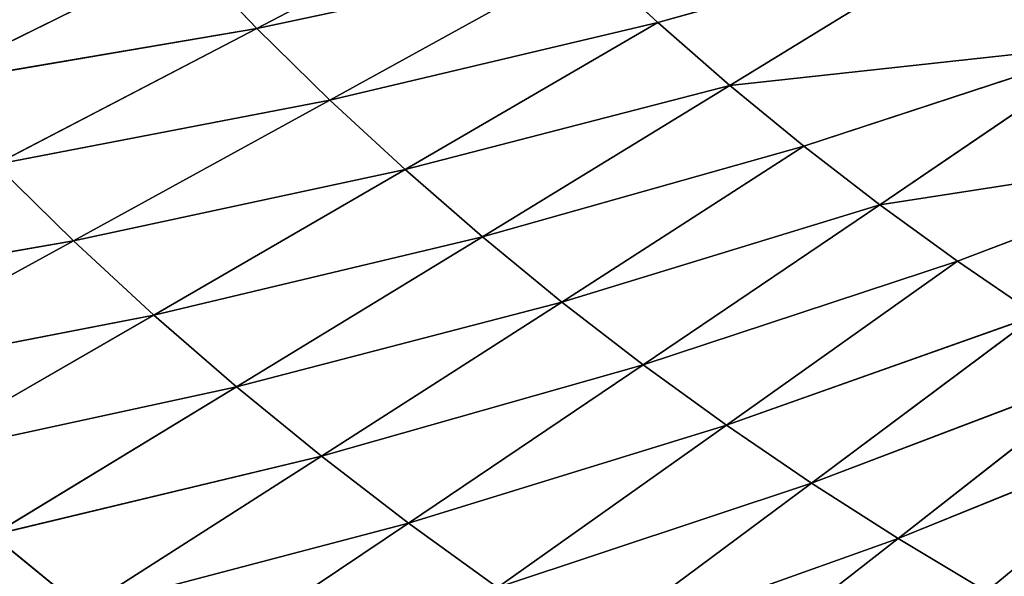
# Model space of a CAD drawing. Extents: x 0 to 605, y 0 to 400.
# Tile 237 of 256: x 178 to 208, y 121 to 138. Entities that reach past the tile are written whole.
import ezdxf

# ---------------------------------------------------------------- set-up
doc = ezdxf.new("R2010")
doc.units = 0
doc.header["$LTSCALE"] = 25.4
doc.layers.get('0').update_dxf_attribs({"linetype": 'CONTINUOUS'})

# ---------------------------------------------------------------- blocks, each defined once
blk = doc.blocks.new('ATLANTA610_-_S_STL')
at = {"color": 0}
for p, q in [((184.509, 31.923, 273.492), (174.254, 33.173, 275.715)), ((181.955, 31.885, 271.274), (174.254, 33.173, 275.715)), ((184.509, 31.923, 273.492), (174.254, 33.173, 275.715)), ((181.955, 31.885, 271.274), (174.254, 33.173, 275.715)), ((176.969, 33.218, 278.069), (179.757, 33.265, 280.342)), ((176.969, 33.218, 278.069), (179.757, 33.265, 280.342)), ((187.132, 31.963, 275.635), (176.969, 33.218, 278.069)), ((184.509, 31.923, 273.492), (176.969, 33.218, 278.069)), ((187.132, 31.963, 275.635), (176.969, 33.218, 278.069)), ((184.509, 31.923, 273.492), (176.969, 33.218, 278.069)), ((187.132, 31.963, 275.635), (179.757, 33.265, 280.342)), ((179.757, 33.265, 280.342), (189.82, 32.006, 277.7)), ((187.132, 31.963, 275.635), (179.757, 33.265, 280.342)), ((179.757, 33.265, 280.342), (189.82, 32.006, 277.7)), ((189.82, 32.006, 277.7), (182.615, 33.316, 282.534)), ((189.82, 32.006, 277.7), (182.615, 33.316, 282.534)), ((169.058, 33.094, 270.777), (179.473, 31.85, 268.983)), ((169.058, 33.094, 270.777), (179.473, 31.85, 268.983)), ((181.955, 31.885, 271.274), (171.615, 33.132, 273.284)), ((179.473, 31.85, 268.983), (171.615, 33.132, 273.284)), ((181.955, 31.885, 271.274), (171.615, 33.132, 273.284)), ((179.473, 31.85, 268.983), (171.615, 33.132, 273.284)), ((184.509, 31.923, 273.492), (187.132, 31.963, 275.635)), ((184.509, 31.923, 273.492), (187.132, 31.963, 275.635)), ((187.132, 31.963, 275.635), (189.82, 32.006, 277.7)), ((187.132, 31.963, 275.635), (189.82, 32.006, 277.7)), ((197.078, 30.862, 272.81), (187.132, 31.963, 275.635)), ((194.562, 30.826, 270.871), (187.132, 31.963, 275.635)), ((197.078, 30.862, 272.81), (187.132, 31.963, 275.635)), ((194.562, 30.826, 270.871), (187.132, 31.963, 275.635)), ((189.82, 32.006, 277.7), (192.569, 32.051, 279.687)), ((189.82, 32.006, 277.7), (192.569, 32.051, 279.687)), ((197.078, 30.862, 272.81), (189.82, 32.006, 277.7)), ((189.82, 32.006, 277.7), (199.651, 30.9, 274.674)), ((197.078, 30.862, 272.81), (189.82, 32.006, 277.7)), ((189.82, 32.006, 277.7), (199.651, 30.9, 274.674)), ((202.278, 30.939, 276.464), (192.569, 32.051, 279.687)), ((199.651, 30.9, 274.674), (192.569, 32.051, 279.687)), ((202.278, 30.939, 276.464), (192.569, 32.051, 279.687)), ((199.651, 30.9, 274.674), (192.569, 32.051, 279.687)), ((204.955, 30.981, 278.176), (195.375, 32.098, 281.594)), ((202.278, 30.939, 276.464), (195.375, 32.098, 281.594)), ((204.955, 30.981, 278.176), (195.375, 32.098, 281.594)), ((202.278, 30.939, 276.464), (195.375, 32.098, 281.594)), ((204.955, 30.981, 278.176), (198.235, 32.147, 283.417)), ((204.955, 30.981, 278.176), (198.235, 32.147, 283.417)), ((185.137, 30.704, 262.418), (174.741, 31.788, 264.191)), ((182.958, 30.679, 260.14), (174.741, 31.788, 264.191)), ((185.137, 30.704, 262.418), (174.741, 31.788, 264.191)), ((182.958, 30.679, 260.14), (174.741, 31.788, 264.191)), ((177.067, 31.818, 266.621), (179.473, 31.85, 268.983)), ((177.067, 31.818, 266.621), (179.473, 31.85, 268.983)), ((187.391, 30.732, 264.633), (177.067, 31.818, 266.621)), ((185.137, 30.704, 262.418), (177.067, 31.818, 266.621)), ((187.391, 30.732, 264.633), (177.067, 31.818, 266.621)), ((185.137, 30.704, 262.418), (177.067, 31.818, 266.621)), ((179.473, 31.85, 268.983), (181.955, 31.885, 271.274)), ((179.473, 31.85, 268.983), (181.955, 31.885, 271.274)), ((187.391, 30.732, 264.633), (179.473, 31.85, 268.983)), ((179.473, 31.85, 268.983), (189.715, 30.761, 266.781)), ((187.391, 30.732, 264.633), (179.473, 31.85, 268.983)), ((179.473, 31.85, 268.983), (189.715, 30.761, 266.781)), ((181.955, 31.885, 271.274), (184.509, 31.923, 273.492)), ((181.955, 31.885, 271.274), (184.509, 31.923, 273.492)), ((192.107, 30.793, 268.861), (181.955, 31.885, 271.274)), ((189.715, 30.761, 266.781), (181.955, 31.885, 271.274)), ((192.107, 30.793, 268.861), (181.955, 31.885, 271.274)), ((189.715, 30.761, 266.781), (181.955, 31.885, 271.274)), ((194.562, 30.826, 270.871), (184.509, 31.923, 273.492)), ((192.107, 30.793, 268.861), (184.509, 31.923, 273.492)), ((194.562, 30.826, 270.871), (184.509, 31.923, 273.492)), ((192.107, 30.793, 268.861), (184.509, 31.923, 273.492)), ((187.391, 30.732, 264.633), (185.137, 30.704, 262.418)), ((187.391, 30.732, 264.633), (185.137, 30.704, 262.418)), ((189.715, 30.761, 266.781), (187.391, 30.732, 264.633)), ((189.715, 30.761, 266.781), (187.391, 30.732, 264.633)), ((187.391, 30.732, 264.633), (195.363, 29.758, 260.237)), ((187.391, 30.732, 264.633), (195.363, 29.758, 260.237)), ((187.391, 30.732, 264.633), (197.528, 29.782, 262.241)), ((187.391, 30.732, 264.633), (197.528, 29.782, 262.241)), ((192.107, 30.793, 268.861), (189.715, 30.761, 266.781)), ((192.107, 30.793, 268.861), (189.715, 30.761, 266.781)), ((189.715, 30.761, 266.781), (197.528, 29.782, 262.241)), ((189.715, 30.761, 266.781), (197.528, 29.782, 262.241)), ((189.715, 30.761, 266.781), (199.756, 29.809, 264.181)), ((189.715, 30.761, 266.781), (199.756, 29.809, 264.181)), ((194.562, 30.826, 270.871), (192.107, 30.793, 268.861)), ((194.562, 30.826, 270.871), (192.107, 30.793, 268.861)), ((192.107, 30.793, 268.861), (199.756, 29.809, 264.181)), ((192.107, 30.793, 268.861), (199.756, 29.809, 264.181)), ((192.107, 30.793, 268.861), (202.042, 29.836, 266.057)), ((192.107, 30.793, 268.861), (202.042, 29.836, 266.057)), ((197.078, 30.862, 272.81), (194.562, 30.826, 270.871)), ((197.078, 30.862, 272.81), (194.562, 30.826, 270.871)), ((194.562, 30.826, 270.871), (202.042, 29.836, 266.057)), ((194.562, 30.826, 270.871), (202.042, 29.836, 266.057)), ((194.562, 30.826, 270.871), (204.385, 29.866, 267.866)), ((194.562, 30.826, 270.871), (204.385, 29.866, 267.866)), ((199.651, 30.9, 274.674), (197.078, 30.862, 272.81)), ((199.651, 30.9, 274.674), (197.078, 30.862, 272.81)), ((197.078, 30.862, 272.81), (204.385, 29.866, 267.866)), ((197.078, 30.862, 272.81), (204.385, 29.866, 267.866)), ((197.078, 30.862, 272.81), (206.781, 29.897, 269.606)), ((197.078, 30.862, 272.81), (206.781, 29.897, 269.606)), ((202.278, 30.939, 276.464), (199.651, 30.9, 274.674)), ((202.278, 30.939, 276.464), (199.651, 30.9, 274.674)), ((199.651, 30.9, 274.674), (206.781, 29.897, 269.606)), ((199.651, 30.9, 274.674), (206.781, 29.897, 269.606)), ((199.651, 30.9, 274.674), (209.227, 29.93, 271.277)), ((199.651, 30.9, 274.674), (209.227, 29.93, 271.277)), ((204.955, 30.981, 278.176), (202.278, 30.939, 276.464)), ((204.955, 30.981, 278.176), (202.278, 30.939, 276.464)), ((202.278, 30.939, 276.464), (209.227, 29.93, 271.277)), ((202.278, 30.939, 276.464), (209.227, 29.93, 271.277)), ((202.278, 30.939, 276.464), (211.719, 29.964, 272.875)), ((202.278, 30.939, 276.464), (211.719, 29.964, 272.875)), ((207.678, 31.024, 279.808), (204.955, 30.981, 278.176)), ((207.678, 31.024, 279.808), (204.955, 30.981, 278.176)), ((204.955, 30.981, 278.176), (211.719, 29.964, 272.875)), ((204.955, 30.981, 278.176), (211.719, 29.964, 272.875)), ((204.955, 30.981, 278.176), (214.255, 30, 274.4)), ((204.955, 30.981, 278.176), (214.255, 30, 274.4)), ((185.137, 30.704, 262.418), (182.958, 30.679, 260.14)), ((185.137, 30.704, 262.418), (182.958, 30.679, 260.14)), ((185.137, 30.704, 262.418), (193.264, 29.735, 258.171)), ((185.137, 30.704, 262.418), (193.264, 29.735, 258.171)), ((185.137, 30.704, 262.418), (195.363, 29.758, 260.237)), ((185.137, 30.704, 262.418), (195.363, 29.758, 260.237)), ((199.756, 29.809, 264.181), (202.042, 29.836, 266.057)), ((199.756, 29.809, 264.181), (202.042, 29.836, 266.057)), ((202.042, 29.836, 266.057), (204.385, 29.866, 267.866)), ((202.042, 29.836, 266.057), (204.385, 29.866, 267.866)), ((202.042, 29.836, 266.057), (211.737, 29, 262.872)), ((202.042, 29.836, 266.057), (211.737, 29, 262.872)), ((204.385, 29.866, 267.866), (206.781, 29.897, 269.606)), ((204.385, 29.866, 267.866), (206.781, 29.897, 269.606)), ((211.737, 29, 262.872), (204.385, 29.866, 267.866)), ((211.737, 29, 262.872), (204.385, 29.866, 267.866)), ((206.781, 29.897, 269.606), (209.227, 29.93, 271.277)), ((206.781, 29.897, 269.606), (209.227, 29.93, 271.277)), ((216.218, 29.052, 266.037), (206.781, 29.897, 269.606)), ((216.218, 29.052, 266.037), (206.781, 29.897, 269.606)), ((195.363, 29.758, 260.237), (197.528, 29.782, 262.241)), ((195.363, 29.758, 260.237), (197.528, 29.782, 262.241)), ((197.528, 29.782, 262.241), (199.756, 29.809, 264.181)), ((197.528, 29.782, 262.241), (199.756, 29.809, 264.181)), ((197.528, 29.782, 262.241), (207.451, 28.952, 259.456)), ((197.528, 29.782, 262.241), (207.451, 28.952, 259.456)), ((199.756, 29.809, 264.181), (207.451, 28.952, 259.456)), ((199.756, 29.809, 264.181), (207.451, 28.952, 259.456))]:
    blk.add_line(p, q, dxfattribs=at)
mesh = blk.add_polyface(dxfattribs=at)
corners = [(169.49, 34.696, 282.589), (179.757, 33.265, 280.342), (176.969, 33.218, 278.069)]
mesh.append_faces([[corners[k] for k in face] for face in [(0, 1, 2)]], dxfattribs={"color": 0})
mesh = blk.add_polyface(dxfattribs=at)
corners = [(174.254, 33.173, 275.715), (181.955, 31.885, 271.274), (171.615, 33.132, 273.284)]
mesh.append_faces([[corners[k] for k in face] for face in [(0, 1, 2)]], dxfattribs={"color": 0})
mesh = blk.add_polyface(dxfattribs=at)
corners = [(176.969, 33.218, 278.069), (184.509, 31.923, 273.492), (174.254, 33.173, 275.715)]
mesh.append_faces([[corners[k] for k in face] for face in [(0, 1, 2)]], dxfattribs={"color": 0})
mesh = blk.add_polyface(dxfattribs=at)
corners = [(174.254, 33.173, 275.715), (184.509, 31.923, 273.492), (181.955, 31.885, 271.274)]
mesh.append_faces([[corners[k] for k in face] for face in [(0, 1, 2)]], dxfattribs={"color": 0})
mesh = blk.add_polyface(dxfattribs=at)
corners = [(179.757, 33.265, 280.342), (187.132, 31.963, 275.635), (176.969, 33.218, 278.069)]
mesh.append_faces([[corners[k] for k in face] for face in [(0, 1, 2)]], dxfattribs={"color": 0})
mesh = blk.add_polyface(dxfattribs=at)
corners = [(176.969, 33.218, 278.069), (187.132, 31.963, 275.635), (184.509, 31.923, 273.492)]
mesh.append_faces([[corners[k] for k in face] for face in [(0, 1, 2)]], dxfattribs={"color": 0})
mesh = blk.add_polyface(dxfattribs=at)
corners = [(182.615, 33.316, 282.534), (189.82, 32.006, 277.7), (179.757, 33.265, 280.342)]
mesh.append_faces([[corners[k] for k in face] for face in [(0, 1, 2)]], dxfattribs={"color": 0})
mesh = blk.add_polyface(dxfattribs=at)
corners = [(179.757, 33.265, 280.342), (189.82, 32.006, 277.7), (187.132, 31.963, 275.635)]
mesh.append_faces([[corners[k] for k in face] for face in [(0, 1, 2)]], dxfattribs={"color": 0})
mesh = blk.add_polyface(dxfattribs=at)
corners = [(182.615, 33.316, 282.534), (192.569, 32.051, 279.687), (189.82, 32.006, 277.7)]
mesh.append_faces([[corners[k] for k in face] for face in [(0, 1, 2)]], dxfattribs={"color": 0})
mesh = blk.add_polyface(dxfattribs=at)
corners = [(171.615, 33.132, 273.284), (179.473, 31.85, 268.983), (169.058, 33.094, 270.777)]
mesh.append_faces([[corners[k] for k in face] for face in [(0, 1, 2)]], dxfattribs={"color": 0})
mesh = blk.add_polyface(dxfattribs=at)
corners = [(169.058, 33.094, 270.777), (179.473, 31.85, 268.983), (177.067, 31.818, 266.621)]
mesh.append_faces([[corners[k] for k in face] for face in [(0, 1, 2)]], dxfattribs={"color": 0})
mesh = blk.add_polyface(dxfattribs=at)
corners = [(171.615, 33.132, 273.284), (181.955, 31.885, 271.274), (179.473, 31.85, 268.983)]
mesh.append_faces([[corners[k] for k in face] for face in [(0, 1, 2)]], dxfattribs={"color": 0})
mesh = blk.add_polyface(dxfattribs=at)
corners = [(187.132, 31.963, 275.635), (194.562, 30.826, 270.871), (184.509, 31.923, 273.492)]
mesh.append_faces([[corners[k] for k in face] for face in [(0, 1, 2)]], dxfattribs={"color": 0})
mesh = blk.add_polyface(dxfattribs=at)
corners = [(189.82, 32.006, 277.7), (197.078, 30.862, 272.81), (187.132, 31.963, 275.635)]
mesh.append_faces([[corners[k] for k in face] for face in [(0, 1, 2)]], dxfattribs={"color": 0})
mesh = blk.add_polyface(dxfattribs=at)
corners = [(187.132, 31.963, 275.635), (197.078, 30.862, 272.81), (194.562, 30.826, 270.871)]
mesh.append_faces([[corners[k] for k in face] for face in [(0, 1, 2)]], dxfattribs={"color": 0})
mesh = blk.add_polyface(dxfattribs=at)
corners = [(192.569, 32.051, 279.687), (199.651, 30.9, 274.674), (189.82, 32.006, 277.7)]
mesh.append_faces([[corners[k] for k in face] for face in [(0, 1, 2)]], dxfattribs={"color": 0})
mesh = blk.add_polyface(dxfattribs=at)
corners = [(189.82, 32.006, 277.7), (199.651, 30.9, 274.674), (197.078, 30.862, 272.81)]
mesh.append_faces([[corners[k] for k in face] for face in [(0, 1, 2)]], dxfattribs={"color": 0})
mesh = blk.add_polyface(dxfattribs=at)
corners = [(195.375, 32.098, 281.594), (202.278, 30.939, 276.464), (192.569, 32.051, 279.687)]
mesh.append_faces([[corners[k] for k in face] for face in [(0, 1, 2)]], dxfattribs={"color": 0})
mesh = blk.add_polyface(dxfattribs=at)
corners = [(192.569, 32.051, 279.687), (202.278, 30.939, 276.464), (199.651, 30.9, 274.674)]
mesh.append_faces([[corners[k] for k in face] for face in [(0, 1, 2)]], dxfattribs={"color": 0})
mesh = blk.add_polyface(dxfattribs=at)
corners = [(198.235, 32.147, 283.417), (204.955, 30.981, 278.176), (195.375, 32.098, 281.594)]
mesh.append_faces([[corners[k] for k in face] for face in [(0, 1, 2)]], dxfattribs={"color": 0})
mesh = blk.add_polyface(dxfattribs=at)
corners = [(195.375, 32.098, 281.594), (204.955, 30.981, 278.176), (202.278, 30.939, 276.464)]
mesh.append_faces([[corners[k] for k in face] for face in [(0, 1, 2)]], dxfattribs={"color": 0})
mesh = blk.add_polyface(dxfattribs=at)
corners = [(198.235, 32.147, 283.417), (207.678, 31.024, 279.808), (204.955, 30.981, 278.176)]
mesh.append_faces([[corners[k] for k in face] for face in [(0, 1, 2)]], dxfattribs={"color": 0})
mesh = blk.add_polyface(dxfattribs=at)
corners = [(174.741, 31.788, 264.191), (182.958, 30.679, 260.14), (172.498, 31.761, 261.694)]
mesh.append_faces([[corners[k] for k in face] for face in [(0, 1, 2)]], dxfattribs={"color": 0})
mesh = blk.add_polyface(dxfattribs=at)
corners = [(177.067, 31.818, 266.621), (185.137, 30.704, 262.418), (174.741, 31.788, 264.191)]
mesh.append_faces([[corners[k] for k in face] for face in [(0, 1, 2)]], dxfattribs={"color": 0})
mesh = blk.add_polyface(dxfattribs=at)
corners = [(174.741, 31.788, 264.191), (185.137, 30.704, 262.418), (182.958, 30.679, 260.14)]
mesh.append_faces([[corners[k] for k in face] for face in [(0, 1, 2)]], dxfattribs={"color": 0})
mesh = blk.add_polyface(dxfattribs=at)
corners = [(179.473, 31.85, 268.983), (187.391, 30.732, 264.633), (177.067, 31.818, 266.621)]
mesh.append_faces([[corners[k] for k in face] for face in [(0, 1, 2)]], dxfattribs={"color": 0})
mesh = blk.add_polyface(dxfattribs=at)
corners = [(177.067, 31.818, 266.621), (187.391, 30.732, 264.633), (185.137, 30.704, 262.418)]
mesh.append_faces([[corners[k] for k in face] for face in [(0, 1, 2)]], dxfattribs={"color": 0})
mesh = blk.add_polyface(dxfattribs=at)
corners = [(181.955, 31.885, 271.274), (189.715, 30.761, 266.781), (179.473, 31.85, 268.983)]
mesh.append_faces([[corners[k] for k in face] for face in [(0, 1, 2)]], dxfattribs={"color": 0})
mesh = blk.add_polyface(dxfattribs=at)
corners = [(179.473, 31.85, 268.983), (189.715, 30.761, 266.781), (187.391, 30.732, 264.633)]
mesh.append_faces([[corners[k] for k in face] for face in [(0, 1, 2)]], dxfattribs={"color": 0})
mesh = blk.add_polyface(dxfattribs=at)
corners = [(184.509, 31.923, 273.492), (192.107, 30.793, 268.861), (181.955, 31.885, 271.274)]
mesh.append_faces([[corners[k] for k in face] for face in [(0, 1, 2)]], dxfattribs={"color": 0})
mesh = blk.add_polyface(dxfattribs=at)
corners = [(181.955, 31.885, 271.274), (192.107, 30.793, 268.861), (189.715, 30.761, 266.781)]
mesh.append_faces([[corners[k] for k in face] for face in [(0, 1, 2)]], dxfattribs={"color": 0})
mesh = blk.add_polyface(dxfattribs=at)
corners = [(184.509, 31.923, 273.492), (194.562, 30.826, 270.871), (192.107, 30.793, 268.861)]
mesh.append_faces([[corners[k] for k in face] for face in [(0, 1, 2)]], dxfattribs={"color": 0})
mesh = blk.add_polyface(dxfattribs=at)
corners = [(207.678, 31.024, 279.808), (219.444, 30.076, 277.228), (214.255, 30, 274.4), (210.445, 31.069, 281.361)]
mesh.append_faces([[corners[k] for k in face] for face in [(0, 1, 2), (1, 0, 3)]], dxfattribs={"vtx0": -1, "color": 0})
mesh = blk.add_polyface(dxfattribs=at)
corners = [(187.391, 30.732, 264.633), (195.363, 29.758, 260.237), (185.137, 30.704, 262.418)]
mesh.append_faces([[corners[k] for k in face] for face in [(0, 1, 2)]], dxfattribs={"color": 0})
mesh = blk.add_polyface(dxfattribs=at)
corners = [(189.715, 30.761, 266.781), (197.528, 29.782, 262.241), (187.391, 30.732, 264.633)]
mesh.append_faces([[corners[k] for k in face] for face in [(0, 1, 2)]], dxfattribs={"color": 0})
mesh = blk.add_polyface(dxfattribs=at)
corners = [(187.391, 30.732, 264.633), (197.528, 29.782, 262.241), (195.363, 29.758, 260.237)]
mesh.append_faces([[corners[k] for k in face] for face in [(0, 1, 2)]], dxfattribs={"color": 0})
mesh = blk.add_polyface(dxfattribs=at)
corners = [(192.107, 30.793, 268.861), (199.756, 29.809, 264.181), (189.715, 30.761, 266.781)]
mesh.append_faces([[corners[k] for k in face] for face in [(0, 1, 2)]], dxfattribs={"color": 0})
mesh = blk.add_polyface(dxfattribs=at)
corners = [(189.715, 30.761, 266.781), (199.756, 29.809, 264.181), (197.528, 29.782, 262.241)]
mesh.append_faces([[corners[k] for k in face] for face in [(0, 1, 2)]], dxfattribs={"color": 0})
mesh = blk.add_polyface(dxfattribs=at)
corners = [(194.562, 30.826, 270.871), (202.042, 29.836, 266.057), (192.107, 30.793, 268.861)]
mesh.append_faces([[corners[k] for k in face] for face in [(0, 1, 2)]], dxfattribs={"color": 0})
mesh = blk.add_polyface(dxfattribs=at)
corners = [(192.107, 30.793, 268.861), (202.042, 29.836, 266.057), (199.756, 29.809, 264.181)]
mesh.append_faces([[corners[k] for k in face] for face in [(0, 1, 2)]], dxfattribs={"color": 0})
mesh = blk.add_polyface(dxfattribs=at)
corners = [(197.078, 30.862, 272.81), (204.385, 29.866, 267.866), (194.562, 30.826, 270.871)]
mesh.append_faces([[corners[k] for k in face] for face in [(0, 1, 2)]], dxfattribs={"color": 0})
mesh = blk.add_polyface(dxfattribs=at)
corners = [(194.562, 30.826, 270.871), (204.385, 29.866, 267.866), (202.042, 29.836, 266.057)]
mesh.append_faces([[corners[k] for k in face] for face in [(0, 1, 2)]], dxfattribs={"color": 0})
mesh = blk.add_polyface(dxfattribs=at)
corners = [(199.651, 30.9, 274.674), (206.781, 29.897, 269.606), (197.078, 30.862, 272.81)]
mesh.append_faces([[corners[k] for k in face] for face in [(0, 1, 2)]], dxfattribs={"color": 0})
mesh = blk.add_polyface(dxfattribs=at)
corners = [(197.078, 30.862, 272.81), (206.781, 29.897, 269.606), (204.385, 29.866, 267.866)]
mesh.append_faces([[corners[k] for k in face] for face in [(0, 1, 2)]], dxfattribs={"color": 0})
mesh = blk.add_polyface(dxfattribs=at)
corners = [(202.278, 30.939, 276.464), (209.227, 29.93, 271.277), (199.651, 30.9, 274.674)]
mesh.append_faces([[corners[k] for k in face] for face in [(0, 1, 2)]], dxfattribs={"color": 0})
mesh = blk.add_polyface(dxfattribs=at)
corners = [(199.651, 30.9, 274.674), (209.227, 29.93, 271.277), (206.781, 29.897, 269.606)]
mesh.append_faces([[corners[k] for k in face] for face in [(0, 1, 2)]], dxfattribs={"color": 0})
mesh = blk.add_polyface(dxfattribs=at)
corners = [(204.955, 30.981, 278.176), (211.719, 29.964, 272.875), (202.278, 30.939, 276.464)]
mesh.append_faces([[corners[k] for k in face] for face in [(0, 1, 2)]], dxfattribs={"color": 0})
mesh = blk.add_polyface(dxfattribs=at)
corners = [(202.278, 30.939, 276.464), (211.719, 29.964, 272.875), (209.227, 29.93, 271.277)]
mesh.append_faces([[corners[k] for k in face] for face in [(0, 1, 2)]], dxfattribs={"color": 0})
mesh = blk.add_polyface(dxfattribs=at)
corners = [(207.678, 31.024, 279.808), (214.255, 30, 274.4), (204.955, 30.981, 278.176)]
mesh.append_faces([[corners[k] for k in face] for face in [(0, 1, 2)]], dxfattribs={"color": 0})
mesh = blk.add_polyface(dxfattribs=at)
corners = [(204.955, 30.981, 278.176), (214.255, 30, 274.4), (211.719, 29.964, 272.875)]
mesh.append_faces([[corners[k] for k in face] for face in [(0, 1, 2)]], dxfattribs={"color": 0})
mesh = blk.add_polyface(dxfattribs=at)
corners = [(185.137, 30.704, 262.418), (193.264, 29.735, 258.171), (182.958, 30.679, 260.14)]
mesh.append_faces([[corners[k] for k in face] for face in [(0, 1, 2)]], dxfattribs={"color": 0})
mesh = blk.add_polyface(dxfattribs=at)
corners = [(185.137, 30.704, 262.418), (195.363, 29.758, 260.237), (193.264, 29.735, 258.171)]
mesh.append_faces([[corners[k] for k in face] for face in [(0, 1, 2)]], dxfattribs={"color": 0})
mesh = blk.add_polyface(dxfattribs=at)
corners = [(199.756, 29.809, 264.181), (211.737, 29, 262.872), (207.451, 28.952, 259.456), (202.042, 29.836, 266.057)]
mesh.append_faces([[corners[k] for k in face] for face in [(0, 1, 2), (1, 0, 3)]], dxfattribs={"vtx0": -1, "color": 0})
mesh = blk.add_polyface(dxfattribs=at)
corners = [(204.385, 29.866, 267.866), (211.737, 29, 262.872), (202.042, 29.836, 266.057)]
mesh.append_faces([[corners[k] for k in face] for face in [(0, 1, 2)]], dxfattribs={"color": 0})
mesh = blk.add_polyface(dxfattribs=at)
corners = [(204.385, 29.866, 267.866), (216.218, 29.052, 266.037), (211.737, 29, 262.872), (206.781, 29.897, 269.606)]
mesh.append_faces([[corners[k] for k in face] for face in [(0, 1, 2), (1, 0, 3)]], dxfattribs={"vtx0": -1, "color": 0})
mesh = blk.add_polyface(dxfattribs=at)
corners = [(209.227, 29.93, 271.277), (216.218, 29.052, 266.037), (206.781, 29.897, 269.606)]
mesh.append_faces([[corners[k] for k in face] for face in [(0, 1, 2)]], dxfattribs={"color": 0})
mesh = blk.add_polyface(dxfattribs=at)
corners = [(195.363, 29.758, 260.237), (207.451, 28.952, 259.456), (203.384, 28.911, 255.799), (197.528, 29.782, 262.241)]
mesh.append_faces([[corners[k] for k in face] for face in [(0, 1, 2), (1, 0, 3)]], dxfattribs={"vtx0": -1, "color": 0})
mesh = blk.add_polyface(dxfattribs=at)
corners = [(199.756, 29.809, 264.181), (207.451, 28.952, 259.456), (197.528, 29.782, 262.241)]
mesh.append_faces([[corners[k] for k in face] for face in [(0, 1, 2)]], dxfattribs={"color": 0})
mesh = blk.add_polyface(dxfattribs=at)
corners = [(211.737, 29, 262.872), (219.128, 28.249, 257.834), (207.451, 28.952, 259.456)]
mesh.append_faces([[corners[k] for k in face] for face in [(0, 1, 2)]], dxfattribs={"color": 0})

msp = doc.modelspace()

# ---------------------------------------------------------------- block references
at = {"color": 254, "extrusion": (0, -1, 5.55112e-17)}
msp.add_blockref('ATLANTA610_-_S_STL', (-0.269, -0.066, -399.883), dxfattribs=at)

doc.saveas('drawing.dxf')
